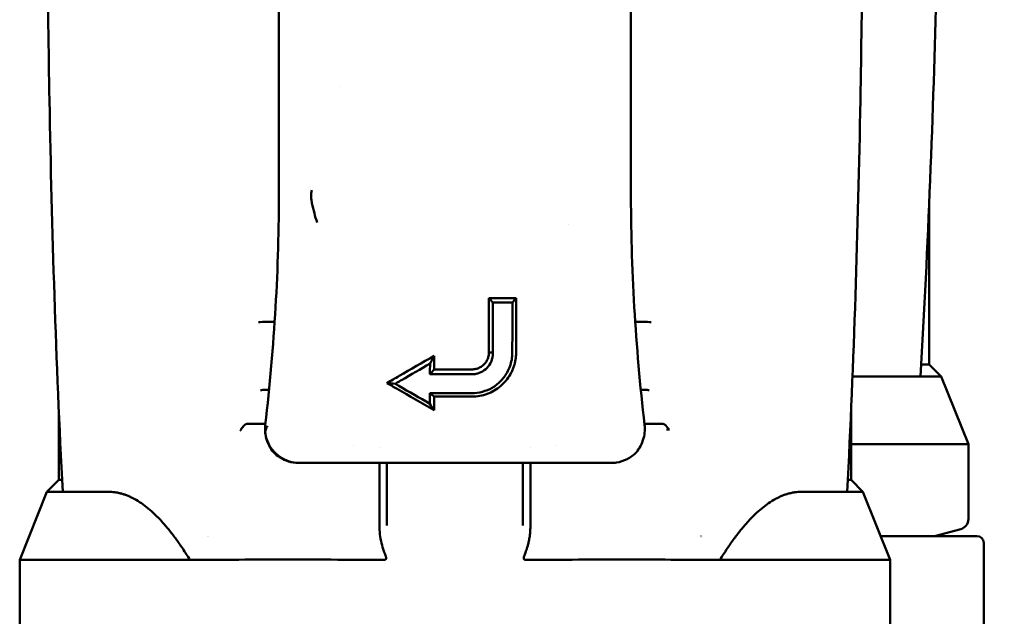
# Model space of a CAD drawing. Header units: millimetres. Extents: x 0 to 2239, y -60 to 841.
# Tile 11 of 151: x 325 to 354, y 79 to 97. Entities that reach past the tile are written whole.
import ezdxf

# ---------------------------------------------------------------- set-up
doc = ezdxf.new("R2010")
doc.units = ezdxf.units.MM
doc.layers.add('Bemaßung (ISO)', color=7, linetype='Continuous', lineweight=25)
doc.layers.add('Sichtbar (ISO)', color=7, linetype='Continuous', lineweight=50)
doc.styles.add('Notiztext (DIN)', font='isocpeur.ttf')
doc.dimstyles.new('Standard (DIN)', dxfattribs={"dimtxt": 3.5, "dimasz": 2.5, "dimexe": 2, "dimexo": 0.5, "dimgap": 0.5, "dimtad": 1, "dimrnd": 1e-08, "dimtxsty": 'Notiztext (DIN)', "dimcen": 0.09, "dimdle": 10, "dimclrd": 256, "dimclre": 256, "dimclrt": 256, "dimadec": 0, "dimazin": 0, "dimtfac": 1, "dimtmove": 0, "dimatfit": 3, "dimfxl": 1, "dimtolj": 1, "dimtzin": 0, "dimlwd": -1, "dimlwe": -1, "dimarcsym": 0})

# ---------------------------------------------------------------- blocks, each defined once
blk = doc.blocks.new('*D28')
at = {"layer": 'Bemaßung (ISO)', "transparency": 16777216}
for p, q in [((403.685, 220.153), (442.685, 220.153)), ((440.685, 217.653), (440.685, 50.014)), ((348.84, 47.514), (442.685, 47.514))]:
    blk.add_line(p, q, dxfattribs=at)
for points in [[(440.268, 217.653), (441.102, 217.653), (440.685, 220.153)], [(440.268, 50.014), (441.102, 50.014), (440.685, 47.514)]]:
    blk.add_solid(points, dxfattribs=at)
at = {"layer": 'Defpoints', "color": 0, "transparency": 16777216}
for p in [(403.185, 220.153), (348.34, 47.514), (440.685, 47.514)]:
    blk.add_point(p, dxfattribs=at)
at = {"layer": 'Bemaßung (ISO)', "transparency": 16777216, "insert": (435.985, 127.621), "char_height": 3.5, "attachment_point": 1, "rotation": 90, "style": 'Notiztext (DIN)'}
blk.add_mtext('\\A1;172,64', dxfattribs=at)

msp = doc.modelspace()

# ---------------------------------------------------------------- linework, layer by layer
at = {"layer": 'Sichtbar (ISO)'}
for p, q in [((332.2649, 91.6137), (332.2649, 103.2137)), ((342.6149, 103.2137), (342.6149, 91.6137)), ((334.0828, 94.6454), (334.0828, 94.6454)), ((351.3899, 86.4604), (351.3899, 91.246)), ((333.2568, 91.1104), (333.2568, 91.1104)), ((340.7754, 90.5734), (340.7754, 90.5734)), ((338.4399, 88.4137), (338.8821, 88.4137)), ((338.555, 88.2837), (338.8881, 88.2837)), ((332.138, 87.7137), (331.9263, 87.7137)), ((342.9535, 87.7137), (342.7418, 87.7137)), ((338.5578, 86.8137), (338.4399, 86.8137)), ((337.9399, 86.3137), (336.8256, 86.3137)), ((351.3899, 86.4604), (351.1531, 86.4604)), ((351.3899, 86.4604), (351.7399, 86.1104)), ((336.7062, 86.1701), (337.9399, 86.1701)), ((351.1328, 86.1104), (349.2838, 86.1104)), ((351.1328, 86.1104), (351.7399, 86.1104)), ((351.7399, 86.1104), (352.5399, 84.1104)), ((337.9399, 85.6154), (336.7048, 85.6154)), ((336.8256, 85.5137), (337.9399, 85.5137)), ((325.7899, 83.0637), (325.7899, 85.1262)), ((349.0899, 83.0637), (349.0899, 85.1262)), ((331.3344, 84.7137), (331.7242, 84.7137)), ((331.8669, 84.7137), (331.7242, 84.7137)), ((343.1557, 84.7137), (343.013, 84.7137)), ((343.1557, 84.7137), (343.5455, 84.7137)), ((334.4671, 84.0762), (334.4672, 84.0762)), ((335.2197, 84.0246), (335.2197, 84.0242)), ((339.6602, 84.0242), (339.6602, 84.0246)), ((340.4124, 84.0765), (340.4124, 84.0765)), ((349.0899, 84.1104), (352.5399, 84.1104)), ((352.5399, 81.9086), (352.5399, 84.1104)), ((332.8625, 83.5637), (332.862, 83.5637)), ((332.8625, 83.5637), (333.0873, 83.5637)), ((333.3181, 83.5637), (333.5827, 83.5637)), ((333.5839, 83.5637), (333.5827, 83.5637)), ((333.584, 83.5637), (335.3498, 83.5637)), ((335.2197, 83.5637), (335.2197, 81.7235)), ((335.3498, 83.5637), (336.1829, 83.5637)), ((335.4399, 82.3722), (335.4399, 83.5637)), ((338.6971, 83.5637), (339.53, 83.5637)), ((339.4399, 82.3716), (339.4399, 83.5637)), ((339.53, 83.5637), (341.2962, 83.5637)), ((339.6602, 81.7235), (339.6602, 83.5637)), ((325.7899, 83.0637), (325.4399, 82.7137)), ((325.8864, 83.0637), (325.7899, 83.0637)), ((348.9934, 83.0637), (349.0899, 83.0637)), ((349.0899, 83.0637), (349.4399, 82.7137)), ((325.4399, 82.7137), (324.6399, 80.7137)), ((325.4399, 82.7137), (325.9042, 82.7137)), ((327.0476, 82.7137), (325.9042, 82.7137)), ((327.246, 82.7137), (327.0476, 82.7137)), ((347.6339, 82.7137), (347.8322, 82.7137)), ((348.9756, 82.7137), (347.8322, 82.7137)), ((349.4399, 82.7137), (348.9756, 82.7137)), ((349.4399, 82.7137), (350.2399, 80.7137)), ((335.44, 82.3722), (335.4399, 81.7235)), ((339.4399, 81.7235), (339.4399, 82.3716)), ((330.1658, 81.4104), (330.1658, 81.4104)), ((330.204, 81.4104), (330.2044, 81.4104)), ((344.6755, 81.4104), (344.6765, 81.4104)), ((344.714, 81.4104), (344.714, 81.4104)), ((349.9612, 81.4104), (352.7899, 81.4104)), ((351.5399, 81.4104), (352.3176, 81.6188)), ((352.9899, 81.2104), (352.9899, 78.7134)), ((324.6399, 80.7137), (326.3548, 80.7137)), ((324.6399, 78.5118), (324.6399, 80.7137)), ((326.3548, 80.7137), (326.5532, 80.7137)), ((326.5532, 80.7137), (329.6457, 80.7137)), ((345.2342, 80.7137), (348.3267, 80.7137)), ((348.3267, 80.7137), (348.5251, 80.7137)), ((348.5251, 80.7137), (350.2399, 80.7137)), ((350.2399, 78.5118), (350.2399, 80.7137))]:
    msp.add_line(p, q, dxfattribs=at)
for centre, radius, start, end in [((352.2399, 81.9086), 0.3, 285, 0), ((352.7899, 81.2104), 0.2, 0, 90)]:
    msp.add_arc(centre, radius, start, end, dxfattribs=at)
for centre, major_axis, ratio, start_param, end_param in [((272.2653, 91.6121), (-41.6233, -43.2152), 0.9999741, 2.2217626, 2.3374459), ((402.6144, 91.6121), (-42.0947, 42.756), 0.9999747, 0.7931788, 0.9088615), ((285.7803, 92.9486), (-63.9398, 36.2296), 0.3959117, 3.9967753, 3.9997328), ((331.9262, 87.7062), (0.3, 0.0043), 0.024974, 1.5701658, 2.6176334), ((342.9536, 87.7062), (0.3, -0.0043), 0.024974, 0.5239592, 1.5714719), ((336.8666, 93.3381), (-0.014, -20), 0.0019308, 5.0499891, 5.0712667), ((336.5353, 93.3461), (-0.0193, 19.7719), 0.0088989, 4.3409587, 4.3580584), ((337.1423, 86.872), (-1.9846, 0.1386), 0.7708463, 2.7988007, 2.9151029), ((335.5742, 85.8361), (-2.175, 1.2558), 0.000016, 4.6361567, 4.7742529), ((334.5363, 84.0793), (-3.2603, 1.664), 0.5843057, 4.6241999, 4.6393534), ((336.5625, 93.3356), (-0.0091, 19.7432), 0.007634, 4.2934329, 4.3106316), ((336.7813, 93.3381), (0.0178, -19.9999), 0.0020297, 1.147, 1.1688353), ((331.857, 84.6291), (-0.0069, -0.0591), 0.000017, 2.5840675, 3.1123532), ((332.6296, 83.5634), (-0.2352, -0.0003), 0.000317, 3.2927656, 3.6176099), ((342.0508, 83.5637), (-0.0352, 0), 0.0004972, 0.3150699, 1.2994569)]:
    msp.add_ellipse(centre, major_axis=major_axis, ratio=ratio, start_param=start_param, end_param=end_param, dxfattribs=at)
for points, knots in [([(351.1328, 86.1104), (351.3574, 89.9415), (351.5069, 93.8233), (351.6942, 101.4556), (351.7336, 105.2656), (351.7392, 109.1104)], [-2.3211104, -2.3211104, -2.3211104, -2.3211104, -1.1638737, -1.1638737, -0.000001, -0.000001, -0.000001, -0.000001]), ([(325.4399, 103.1413), (325.4399, 100.1619), (325.4619, 97.1966), (325.5846, 90.4193), (325.7074, 86.5412), (325.9042, 82.7137)], [-2.0823886, -2.0823886, -2.0823886, -2.0823886, -1.1680998, -1.1680998, -0.000001, -0.000001, -0.000001, -0.000001]), ([(349.44, 103.1413), (349.44, 100.1656), (349.418, 97.2038), (349.2955, 90.4265), (349.1727, 86.5447), (348.9756, 82.7137)], [0.260033, 0.260033, 0.260033, 0.260033, 1.1638735, 1.1638735, 2.3211103, 2.3211103, 2.3211103, 2.3211103]), ([(333.2235, 91.281), (333.2227, 91.2864), (333.2219, 91.2918), (333.2212, 91.2971), (333.2167, 91.3287), (333.2133, 91.3596), (333.2116, 91.3896), (333.2115, 91.3908), (333.2115, 91.392), (333.2114, 91.3931), (333.2098, 91.4239), (333.21, 91.4539), (333.2125, 91.4825), (333.2129, 91.4875), (333.2134, 91.4924), (333.214, 91.4973), (333.2175, 91.5275), (333.2238, 91.5561), (333.2318, 91.5826), (333.2326, 91.5851), (333.2334, 91.5876), (333.2342, 91.59)], [0, 0, 0, 0, 0.0463711, 0.0463711, 0.0463711, 0.322311, 0.322311, 0.322311, 0.3333333, 0.3333333, 0.3333333, 0.6172452, 0.6172452, 0.6172452, 0.6666667, 0.6666667, 0.6666667, 0.9713987, 0.9713987, 0.9713987, 1, 1, 1, 1]), ([(333.2262, 91.2637), (333.2272, 91.2571), (333.2282, 91.2506), (333.2292, 91.2445), (333.2302, 91.2384), (333.2311, 91.2327), (333.2321, 91.2263), (333.2332, 91.2199), (333.2344, 91.2127), (333.2354, 91.2071)], [0, 0, 0, 0, 0.3333333, 0.3333333, 0.3333333, 0.6666667, 0.6666667, 0.6666667, 1, 1, 1, 1]), ([(339.24, 88.4137), (339.181, 88.4137), (339.1215, 88.4137), (339.002, 88.4137), (338.9421, 88.4137), (338.8821, 88.4137)], [-0.03598979, -0.03598979, -0.03598979, -0.03598979, -0.0179932, -0.0179932, -0.000000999, -0.000000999, -0.000000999, -0.000000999]), ([(339.2399, 86.8137), (339.2401, 87.0799), (339.24, 87.3485), (339.2398, 87.8817), (339.2398, 88.1474), (339.24, 88.4137)], [-0.1664186, -0.1664186, -0.1664186, -0.1664186, -0.08229731, -0.08229731, -0.00000555, -0.00000555, -0.00000555, -0.00000555]), ([(339.1313, 88.2831), (339.091, 88.2833), (339.0506, 88.2835), (338.9694, 88.2837), (338.9287, 88.2837), (338.8881, 88.2837)], [-0.024405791, -0.024405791, -0.024405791, -0.024405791, -0.012204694, -0.012204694, -0.000001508, -0.000001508, -0.000001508, -0.000001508]), ([(339.1268, 86.8137), (339.128, 87.0515), (339.1288, 87.2916), (339.1301, 87.781), (339.1307, 88.0319), (339.1313, 88.2831)], [-0.15323212, -0.15323212, -0.15323212, -0.15323212, -0.0778489, -0.0778489, -0.00000264, -0.00000264, -0.00000264, -0.00000264]), ([(336.707, 86.4861), (336.7201, 86.5113), (336.7332, 86.5366), (336.7464, 86.5618), (336.7595, 86.5871), (336.7727, 86.6124), (336.7859, 86.6377), (336.7991, 86.663), (336.8123, 86.6883), (336.8256, 86.7137)], [0, 0, 0, 0, 0.33333333, 0.33333333, 0.33333333, 0.66666667, 0.66666667, 0.66666667, 0.99999941, 0.99999941, 0.99999941, 0.99999941]), ([(338.4399, 86.8137), (338.4399, 86.776), (338.4358, 86.7394), (338.4277, 86.7037), (338.4196, 86.668), (338.4076, 86.6332), (338.392, 86.6), (338.3763, 86.5669), (338.357, 86.5355), (338.3343, 86.5064), (338.3117, 86.4773), (338.2856, 86.4505), (338.2566, 86.4268), (338.2277, 86.403), (338.1958, 86.3824), (338.1617, 86.3655), (338.1275, 86.3487), (338.091, 86.3356), (338.0539, 86.3268), (338.0168, 86.3181), (337.979, 86.3137), (337.9399, 86.3137)], [0.00000001, 0.00000001, 0.00000001, 0.00000001, 0.14285714, 0.14285714, 0.14285714, 0.28571429, 0.28571429, 0.28571429, 0.42857143, 0.42857143, 0.42857143, 0.57142857, 0.57142857, 0.57142857, 0.71428571, 0.71428571, 0.71428571, 0.85714286, 0.85714286, 0.85714286, 1, 1, 1, 1]), ([(338.5578, 86.8137), (338.5611, 86.707), (338.5374, 86.6194), (338.48, 86.4803), (338.4355, 86.4126), (338.34, 86.3153), (338.277, 86.2609), (338.1447, 86.204), (338.1049, 86.1913), (338.0233, 86.1743), (337.9819, 86.1701), (337.9399, 86.1701)], [0.000001, 0.000001, 0.000001, 0.000001, 0.03391763, 0.03391763, 0.07239815, 0.07239815, 0.09855376, 0.09855376, 0.10901039, 0.10901039, 0.11955847, 0.11955847, 0.11955847, 0.11955847]), ([(339.0522, 86.3935), (339.0773, 86.4603), (339.0963, 86.5294), (339.1214, 86.6704), (339.1274, 86.742), (339.1268, 86.8137)], [0.000001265, 0.000001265, 0.000001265, 0.000001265, 0.02270598, 0.02270598, 0.045463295, 0.045463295, 0.045463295, 0.045463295]), ([(339.0712, 86.1732), (339.0895, 86.2055), (339.1064, 86.2386), (339.1219, 86.2724), (339.1374, 86.3062), (339.1514, 86.3407), (339.1639, 86.3757), (339.1765, 86.4108), (339.1875, 86.4464), (339.197, 86.4824), (339.2065, 86.5184), (339.2144, 86.5548), (339.2208, 86.5915), (339.2272, 86.6282), (339.232, 86.6652), (339.2351, 86.7023), (339.2383, 86.7393), (339.2399, 86.7765), (339.2399, 86.8137)], [0, 0, 0, 0, 0.16666669, 0.16666669, 0.16666669, 0.33333335, 0.33333335, 0.33333335, 0.50000002, 0.50000002, 0.50000002, 0.66666668, 0.66666668, 0.66666668, 0.83333334, 0.83333334, 0.83333334, 0.99999998, 0.99999998, 0.99999998, 0.99999998]), ([(335.8012, 86.1223), (335.7413, 86.0877), (335.6817, 86.0533), (335.5612, 85.9837), (335.5003, 85.9485), (335.4399, 85.9137)], [-0.043091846, -0.043091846, -0.043091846, -0.043091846, -0.021951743, -0.021951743, -0.000001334, -0.000001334, -0.000001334, -0.000001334]), ([(337.9399, 85.6154), (338.0377, 85.6154), (338.1407, 85.6271), (338.3489, 85.6836), (338.443, 85.7229), (338.6242, 85.8276), (338.7084, 85.893), (338.839, 86.0258), (338.9105, 86.1094), (338.9755, 86.2273)], [0.000001, 0.000001, 0.000001, 0.000001, 0.02933999, 0.02933999, 0.05610926, 0.05610926, 0.08436713, 0.08436713, 0.10582028, 0.10582028, 0.10582028, 0.10582028]), ([(337.9399, 85.5137), (338.0189, 85.5137), (338.0959, 85.5207), (338.1713, 85.5344), (338.2468, 85.5481), (338.3207, 85.5684), (338.3917, 85.5947), (338.4626, 85.6209), (338.5305, 85.6531), (338.5953, 85.691), (338.6601, 85.7288), (338.7217, 85.7722), (338.7794, 85.8211), (338.8372, 85.8699), (338.891, 85.9242), (338.9398, 85.9829), (338.9887, 86.0416), (339.0325, 86.1048), (339.0712, 86.1732)], [0, 0, 0, 0, 0.1666667, 0.1666667, 0.1666667, 0.3333333, 0.3333333, 0.3333333, 0.5, 0.5, 0.5, 0.6666667, 0.6666667, 0.6666667, 0.8333333, 0.8333333, 0.8333333, 1, 1, 1, 1]), ([(331.7242, 85.7062), (331.7417, 85.7072), (331.7645, 85.7082), (331.7912, 85.7091), (331.818, 85.7101), (331.8487, 85.7109), (331.8815, 85.7117), (331.9111, 85.7124), (331.9425, 85.713), (331.9741, 85.7135)], [0, 0, 0, 0, 0.33333333, 0.33333333, 0.33333333, 0.66666667, 0.66666667, 0.66666667, 0.96832455, 0.96832455, 0.96832455, 0.96832455]), ([(335.757, 85.9349), (335.7444, 85.9279), (335.7318, 85.9209), (335.7067, 85.907), (335.6942, 85.9), (335.6818, 85.893)], [-0.0088045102, -0.0088045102, -0.0088045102, -0.0088045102, -0.0043961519, -0.0043961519, -0.0000022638, -0.0000022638, -0.0000022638, -0.0000022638]), ([(335.6818, 85.893), (335.6887, 85.8891), (335.6956, 85.8852), (335.7025, 85.8813), (335.7094, 85.8774), (335.7163, 85.8734), (335.7232, 85.8695), (335.7301, 85.8656), (335.737, 85.8617), (335.7439, 85.8578)], [0.00012607, 0.00012607, 0.00012607, 0.00012607, 0.33333333, 0.33333333, 0.33333333, 0.66666667, 0.66666667, 0.66666667, 0.99999928, 0.99999928, 0.99999928, 0.99999928]), ([(343.1557, 85.7062), (343.1382, 85.7072), (343.1154, 85.7082), (343.0887, 85.7091), (343.0619, 85.7101), (343.0313, 85.7109), (342.9985, 85.7117), (342.9688, 85.7124), (342.9373, 85.713), (342.9057, 85.7135)], [0, 0, 0, 0, 0.33333333, 0.33333333, 0.33333333, 0.66666667, 0.66666667, 0.66666667, 0.96835752, 0.96835752, 0.96835752, 0.96835752]), ([(331.1254, 84.5137), (331.1284, 84.5183), (331.1315, 84.5229), (331.1345, 84.5275), (331.1399, 84.5357), (331.1453, 84.5438), (331.1506, 84.5516), (331.1562, 84.5598), (331.1617, 84.5678), (331.1671, 84.5755), (331.1699, 84.5795), (331.1727, 84.5834), (331.1755, 84.5873), (331.1838, 84.5987), (331.192, 84.6096), (331.2002, 84.6198)], [0, 0, 0, 0, 0.1196849, 0.1196849, 0.1196849, 0.3333333, 0.3333333, 0.3333333, 0.5540188, 0.5540188, 0.5540188, 0.6666667, 0.6666667, 0.6666667, 1, 1, 1, 1]), ([(331.2002, 84.6198), (331.2013, 84.6212), (331.2024, 84.6226), (331.2035, 84.6239), (331.2089, 84.6305), (331.2142, 84.6368), (331.2194, 84.6428), (331.2236, 84.6475), (331.2277, 84.6521), (331.2318, 84.6564), (331.2336, 84.6583), (331.2355, 84.6602), (331.2373, 84.6621), (331.2443, 84.6691), (331.2511, 84.6754), (331.2579, 84.6811), (331.2594, 84.6823), (331.261, 84.6835), (331.2625, 84.6847), (331.2689, 84.6898), (331.2753, 84.6942), (331.2817, 84.698), (331.2853, 84.7001), (331.2889, 84.702), (331.2925, 84.7038)], [0, 0, 0, 0, 0.03417, 0.03417, 0.03417, 0.201019, 0.201019, 0.201019, 0.3333333, 0.3333333, 0.3333333, 0.3930317, 0.3930317, 0.3930317, 0.6171713, 0.6171713, 0.6171713, 0.6666667, 0.6666667, 0.6666667, 0.8789692, 0.8789692, 0.8789692, 1, 1, 1, 1]), ([(331.3344, 84.7137), (331.3273, 84.7137), (331.3203, 84.7128), (331.3063, 84.7095), (331.2994, 84.707), (331.2925, 84.7038)], [-0.0084440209, -0.0084440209, -0.0084440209, -0.0084440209, -0.004222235, -0.004222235, -0.000001, -0.000001, -0.000001, -0.000001]), ([(331.8629, 84.6793), (331.856, 84.62), (331.8544, 84.5607), (331.8621, 84.4295), (331.8738, 84.3592), (331.9141, 84.2075), (331.9461, 84.1288), (332.0184, 83.9935), (332.0577, 83.9348), (332.1003, 83.8822)], [-0.093329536, -0.093329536, -0.093329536, -0.093329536, -0.075397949, -0.075397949, -0.053187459, -0.053187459, -0.025082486, -0.025082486, -0.000001, -0.000001, -0.000001, -0.000001]), ([(331.9284, 84.6592), (331.9195, 84.6405), (331.911, 84.6217), (331.9029, 84.6028), (331.8949, 84.584), (331.8873, 84.5651), (331.8802, 84.5461), (331.8731, 84.5271), (331.8665, 84.508), (331.8604, 84.4889)], [0, 0, 0, 0, 0.3333333, 0.3333333, 0.3333333, 0.6666667, 0.6666667, 0.6666667, 1, 1, 1, 1]), ([(343.017, 84.6793), (343.0237, 84.6215), (343.0254, 84.5638), (343.0183, 84.4324), (343.0064, 84.3606), (342.9656, 84.2069), (342.9333, 84.1276), (342.8609, 83.9924), (342.822, 83.9344), (342.7797, 83.8822)], [0.000001, 0.000001, 0.000001, 0.000001, 0.017428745, 0.017428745, 0.040042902, 0.040042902, 0.06828896, 0.06828896, 0.093094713, 0.093094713, 0.093094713, 0.093094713]), ([(343.017, 84.6793), (343.0166, 84.6827), (343.0163, 84.6851), (343.0161, 84.6866), (343.016, 84.6876), (343.016, 84.6881), (343.0159, 84.6882)], [0, 0, 0, 0, 0.59251967, 0.59251967, 0.59251967, 0.9980067, 0.9980067, 0.9980067, 0.9980067]), ([(343.5868, 84.704), (343.5801, 84.7072), (343.5732, 84.7096), (343.5594, 84.7128), (343.5524, 84.7137), (343.5455, 84.7137)], [-0.0083449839, -0.0083449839, -0.0083449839, -0.0083449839, -0.0041732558, -0.0041732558, -0.000001, -0.000001, -0.000001, -0.000001]), ([(343.7474, 84.5471), (343.7442, 84.5475), (343.741, 84.549), (343.7378, 84.5512), (343.7346, 84.5534), (343.7314, 84.5564), (343.7281, 84.5598), (343.7248, 84.5632), (343.7214, 84.5671), (343.7179, 84.5714), (343.7143, 84.5756), (343.7107, 84.5802), (343.7069, 84.5851), (343.7031, 84.5899), (343.6991, 84.595), (343.695, 84.6004), (343.6925, 84.6036), (343.6899, 84.6069), (343.6872, 84.6103), (343.6855, 84.6125), (343.6837, 84.6147), (343.6819, 84.617), (343.6774, 84.6227), (343.6725, 84.6287), (343.6674, 84.6347), (343.6658, 84.6366), (343.6642, 84.6385), (343.6626, 84.6404), (343.6589, 84.6446), (343.6551, 84.6489), (343.6512, 84.6532), (343.6454, 84.6594), (343.6393, 84.6656), (343.6327, 84.6717), (343.6319, 84.6724), (343.6312, 84.673), (343.6304, 84.6737), (343.6245, 84.6791), (343.6182, 84.6843), (343.6114, 84.6892), (343.6038, 84.6948), (343.5956, 84.6999), (343.5868, 84.704)], [0, 0, 0, 0, 0.0909091, 0.0909091, 0.0909091, 0.1818182, 0.1818182, 0.1818182, 0.2727273, 0.2727273, 0.2727273, 0.3636364, 0.3636364, 0.3636364, 0.4545455, 0.4545455, 0.4545455, 0.5097979, 0.5097979, 0.5097979, 0.5454545, 0.5454545, 0.5454545, 0.6363636, 0.6363636, 0.6363636, 0.6645155, 0.6645155, 0.6645155, 0.7272727, 0.7272727, 0.7272727, 0.8181818, 0.8181818, 0.8181818, 0.8283581, 0.8283581, 0.8283581, 0.9090909, 0.9090909, 0.9090909, 1, 1, 1, 1]), ([(343.6632, 84.5486), (343.6666, 84.5488), (343.67, 84.5489), (343.6734, 84.549), (343.6809, 84.5493), (343.6881, 84.5495), (343.695, 84.5495), (343.7051, 84.5496), (343.7145, 84.5495), (343.7233, 84.5491), (343.732, 84.5487), (343.7401, 84.5481), (343.7474, 84.5471)], [0, 0, 0, 0, 0.1037852, 0.1037852, 0.1037852, 0.3333333, 0.3333333, 0.3333333, 0.6666667, 0.6666667, 0.6666667, 1, 1, 1, 1]), ([(332.8353, 83.5637), (332.738, 83.564), (332.6396, 83.579), (332.4541, 83.6348), (332.3649, 83.6765), (332.2213, 83.7694), (332.1624, 83.8176), (332.1105, 83.8708)], [0, 0, 0, 0, 0.029198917, 0.029198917, 0.058639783, 0.058639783, 0.082127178, 0.082127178, 0.082127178, 0.082127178]), ([(342.7695, 83.8706), (342.6932, 83.7926), (342.6015, 83.7251), (342.4054, 83.6257), (342.2989, 83.5911), (342.1416, 83.5675), (342.0918, 83.5637), (342.0422, 83.5637)], [0, 0, 0, 0, 0.034464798, 0.034464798, 0.067417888, 0.067417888, 0.082296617, 0.082296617, 0.082296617, 0.082296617]), ([(336.1829, 83.5637), (336.3175, 83.5637), (336.4514, 83.5637), (336.5859, 83.5637), (336.7111, 83.5637), (336.8367, 83.5637), (336.9626, 83.5637), (337.0738, 83.5637), (337.1853, 83.5637), (337.2968, 83.5637), (337.4, 83.5637), (337.5032, 83.5637), (337.6063, 83.5637), (337.7151, 83.5637), (337.8237, 83.5637), (337.9322, 83.5637), (338.0558, 83.5637), (338.1792, 83.5637), (338.3022, 83.5637), (338.4339, 83.5637), (338.5652, 83.5637), (338.6971, 83.5637)], [0, 0, 0, 0, 0.160913, 0.160913, 0.160913, 0.310782, 0.310782, 0.310782, 0.4433181, 0.4433181, 0.4433181, 0.5658183, 0.5658183, 0.5658183, 0.6950623, 0.6950623, 0.6950623, 0.842284, 0.842284, 0.842284, 1, 1, 1, 1]), ([(341.2962, 83.5637), (341.3347, 83.5637), (341.3754, 83.5637), (341.417, 83.5637), (341.4563, 83.5637), (341.4964, 83.5637), (341.5365, 83.5637), (341.5733, 83.5637), (341.61, 83.5637), (341.6457, 83.5637), (341.678, 83.5637), (341.7095, 83.5637), (341.74, 83.5637), (341.7673, 83.5637), (341.7939, 83.5637), (341.8205, 83.5637), (341.8441, 83.5637), (341.8679, 83.5637), (341.8923, 83.5637), (341.9146, 83.5637), (341.9375, 83.5637), (341.961, 83.5637), (341.9792, 83.5637), (341.9977, 83.5637), (342.0174, 83.5637)], [0, 0, 0, 0, 0.1683919, 0.1683919, 0.1683919, 0.3275732, 0.3275732, 0.3275732, 0.4738587, 0.4738587, 0.4738587, 0.6060581, 0.6060581, 0.6060581, 0.7244129, 0.7244129, 0.7244129, 0.8297526, 0.8297526, 0.8297526, 0.9258489, 0.9258489, 0.9258489, 1, 1, 1, 1]), ([(335.2197, 81.7235), (335.2197, 81.5475), (335.2387, 81.3722), (335.2999, 81.1206), (335.322, 81.0486), (335.3592, 80.9445), (335.3675, 80.9223), (335.3846, 80.8767), (335.3917, 80.8583), (335.3985, 80.8399)], [-0.089232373, -0.089232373, -0.089232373, -0.089232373, -0.036983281, -0.036983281, -0.013029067, -0.013029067, -0.005879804, -0.005879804, -0.00000305, -0.00000305, -0.00000305, -0.00000305]), ([(339.4813, 80.8399), (339.4847, 80.8488), (339.4881, 80.8579), (339.4915, 80.867), (339.4992, 80.8874), (339.5072, 80.9084), (339.5152, 80.9301), (339.5228, 80.9506), (339.5305, 80.9718), (339.5381, 80.9937), (339.5421, 81.0054), (339.5462, 81.0173), (339.5502, 81.0294), (339.5606, 81.061), (339.5708, 81.094), (339.5806, 81.1288), (339.5816, 81.1325), (339.5827, 81.1362), (339.5837, 81.14), (339.5944, 81.1789), (339.6045, 81.22), (339.6136, 81.2635), (339.6228, 81.3069), (339.631, 81.3528), (339.6378, 81.4012), (339.6433, 81.4399), (339.648, 81.4803), (339.6516, 81.5224), (339.6525, 81.5329), (339.6534, 81.5435), (339.6541, 81.5543), (339.6564, 81.5855), (339.6581, 81.6177), (339.6591, 81.6508), (339.6598, 81.6745), (339.6602, 81.6988), (339.6602, 81.7235)], [0, 0, 0, 0, 0.04430139, 0.04430139, 0.04430139, 0.14285714, 0.14285714, 0.14285714, 0.23597818, 0.23597818, 0.23597818, 0.28571429, 0.28571429, 0.28571429, 0.41478912, 0.41478912, 0.41478912, 0.42857143, 0.42857143, 0.42857143, 0.57142857, 0.57142857, 0.57142857, 0.71428571, 0.71428571, 0.71428571, 0.82858317, 0.82858317, 0.82858317, 0.85714286, 0.85714286, 0.85714286, 0.94028376, 0.94028376, 0.94028376, 1, 1, 1, 1]), ([(335.3985, 80.8399), (335.4031, 80.8277), (335.4076, 80.8145), (335.4142, 80.7909), (335.4169, 80.7786), (335.4183, 80.7591), (335.418, 80.7514), (335.4149, 80.7399), (335.413, 80.7356), (335.4084, 80.7296), (335.4064, 80.7277), (335.402, 80.7243), (335.3996, 80.723), (335.397, 80.7219)], [0.000003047, 0.000003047, 0.000003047, 0.000003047, 0.003916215, 0.003916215, 0.007313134, 0.007313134, 0.009693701, 0.009693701, 0.011288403, 0.011288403, 0.012230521, 0.012230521, 0.013161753, 0.013161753, 0.013161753, 0.013161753]), ([(339.4828, 80.7219), (339.4803, 80.723), (339.4779, 80.7243), (339.4734, 80.7277), (339.4714, 80.7296), (339.4669, 80.7356), (339.4649, 80.7399), (339.4619, 80.7514), (339.4615, 80.7591), (339.4629, 80.7785), (339.4657, 80.7908), (339.4722, 80.8145), (339.4768, 80.8277), (339.4813, 80.8399)], [0.00000444, 0.00000444, 0.00000444, 0.00000444, 0.000840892, 0.000840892, 0.001688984, 0.001688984, 0.003124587, 0.003124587, 0.005265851, 0.005265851, 0.008330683, 0.008330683, 0.011867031, 0.011867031, 0.011867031, 0.011867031]), ([(329.6457, 80.7137), (330.4514, 80.7138), (331.3484, 80.7191), (333.2802, 80.722), (334.3025, 80.714), (335.3516, 80.7138)], [0.00000573, 0.00000573, 0.00000573, 0.00000573, 0.32064862, 0.32064862, 0.64271561, 0.64271561, 0.64271561, 0.64271561]), ([(335.3516, 80.7138), (335.3546, 80.7138), (335.3673, 80.7142), (335.3825, 80.7168), (335.3924, 80.72), (335.397, 80.7219)], [0.00000878, 0.00000878, 0.00000878, 0.00000878, 0.33333333, 0.66666667, 1, 1, 1, 1]), ([(339.4828, 80.7219), (339.4954, 80.7165), (339.5086, 80.7144), (339.5243, 80.7137), (339.5263, 80.7137), (339.5282, 80.7138)], [-0.9056932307, -0.9056932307, -0.9056932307, -0.9056932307, -0.9015242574, -0.9015242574, -0.9009250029, -0.9009250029, -0.9009250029, -0.9009250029]), ([(339.5282, 80.7138), (340.5774, 80.714), (341.5996, 80.722), (343.5314, 80.7191), (344.4284, 80.7138), (345.2342, 80.7137)], [0.00000279, 0.00000279, 0.00000279, 0.00000279, 0.31973313, 0.31973313, 0.63806858, 0.63806858, 0.63806858, 0.63806858])]:
    msp.add_open_spline(points, degree=3, knots=knots, dxfattribs=at)
for points in [[(333.2235, 91.281), (333.224, 91.2781), (333.2249, 91.2723), (333.2258, 91.2665), (333.2262, 91.2637)], [(333.2354, 91.2071), (333.2811, 90.9959), (333.3279, 90.8095), (333.3849, 90.6361)], [(338.4399, 86.8137), (338.4397, 87.3413), (338.4399, 87.8758), (338.4399, 88.4137)], [(339.1313, 88.2831), (339.1678, 88.3263), (339.204, 88.3699), (339.24, 88.4137)], [(338.555, 88.2837), (338.5558, 87.7895), (338.5565, 87.2986), (338.5578, 86.8137)], [(336.8256, 86.7137), (336.4833, 86.516), (336.1417, 86.3189), (335.8012, 86.1223)], [(336.707, 86.4861), (336.4278, 86.3238), (336.1493, 86.1618), (335.8717, 86.0001)], [(336.8256, 86.3137), (336.7857, 86.2658), (336.7459, 86.2179), (336.7062, 86.1701)], [(335.6818, 85.893), (335.6031, 85.9001), (335.5225, 85.907), (335.4399, 85.9137)], [(335.74, 85.7404), (336.1024, 85.5311), (336.4644, 85.3222), (336.8256, 85.1137)], [(335.8717, 86.0001), (335.8336, 85.978), (335.7954, 85.9563), (335.757, 85.9349)], [(335.792, 85.8304), (336.0963, 85.6546), (336.4003, 85.4792), (336.7039, 85.304)], [(336.7048, 85.6154), (336.745, 85.5815), (336.7853, 85.5476), (336.8256, 85.5137)], [(336.7039, 85.304), (336.7443, 85.2406), (336.7849, 85.1772), (336.8256, 85.1137)], [(331.8604, 84.4889), (331.8586, 84.5113), (331.8565, 84.5559), (331.8577, 84.6223), (331.8614, 84.6663), (331.8639, 84.6882)], [(332.8621, 83.5637), (332.7636, 83.5637), (332.5606, 83.5938), (332.2831, 83.7303), (332.0626, 83.9374), (331.9116, 84.2007), (331.8681, 84.3944), (331.8604, 84.4889)], [(332.1105, 83.8708), (332.107, 83.8744), (332.1036, 83.8782), (332.1003, 83.8822)], [(342.7695, 83.8706), (342.773, 83.8742), (342.7764, 83.8781), (342.7797, 83.8822)], [(332.8386, 83.5637), (332.8375, 83.5637), (332.8364, 83.5637), (332.8353, 83.5637)], [(333.3181, 83.5637), (333.2375, 83.5637), (333.1599, 83.5637), (333.0873, 83.5637)], [(333.5839, 83.5637), (333.5839, 83.5637), (333.5839, 83.5637), (333.584, 83.5637)], [(342.0414, 83.5637), (342.0417, 83.5637), (342.0419, 83.5637), (342.0422, 83.5637)]]:
    msp.add_open_spline(points, degree=3, dxfattribs=at)
for points, weights in [([(349.2838, 86.1104), (349.2074, 86.1104), (349.1308, 86.1038)], [1.05000006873, 1.05000006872, 1.04988398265]), ([(327.246, 82.7137), (328.4125, 82.7137), (329.6457, 80.7138)], [1.04286968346, 1.04286968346, 1.01389431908]), ([(347.6339, 82.7137), (346.4674, 82.7137), (345.2342, 80.7138)], [1.04286972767, 1.04286972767, 1.01389436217])]:
    msp.add_rational_spline(points, weights, degree=2, dxfattribs=at)

# ---------------------------------------------------------------- dimensions: what is measured, and where the dimension line sits
at = {"layer": 'Bemaßung (ISO)'}
dim = msp.add_linear_dim(base=(440.6849, 47.5137), p1=(403.1849, 220.1529), p2=(348.3399, 47.5137), angle=270, dimstyle='Standard (DIN)', override={"dimgap": 0.5, "dimdec": 2, "dimtol": 0, "dimlim": 0, "dimtp": 0, "dimtm": 0, "dimtdec": 2, "dimtofl": 0, "dimatfit": 1}, dxfattribs=at)
dim.commit()
dim.dimension.update_dxf_attribs({"geometry": '*D28', "text_midpoint": (440.6849, 133.8333), "dimtype": 160})

doc.saveas('drawing.dxf')
